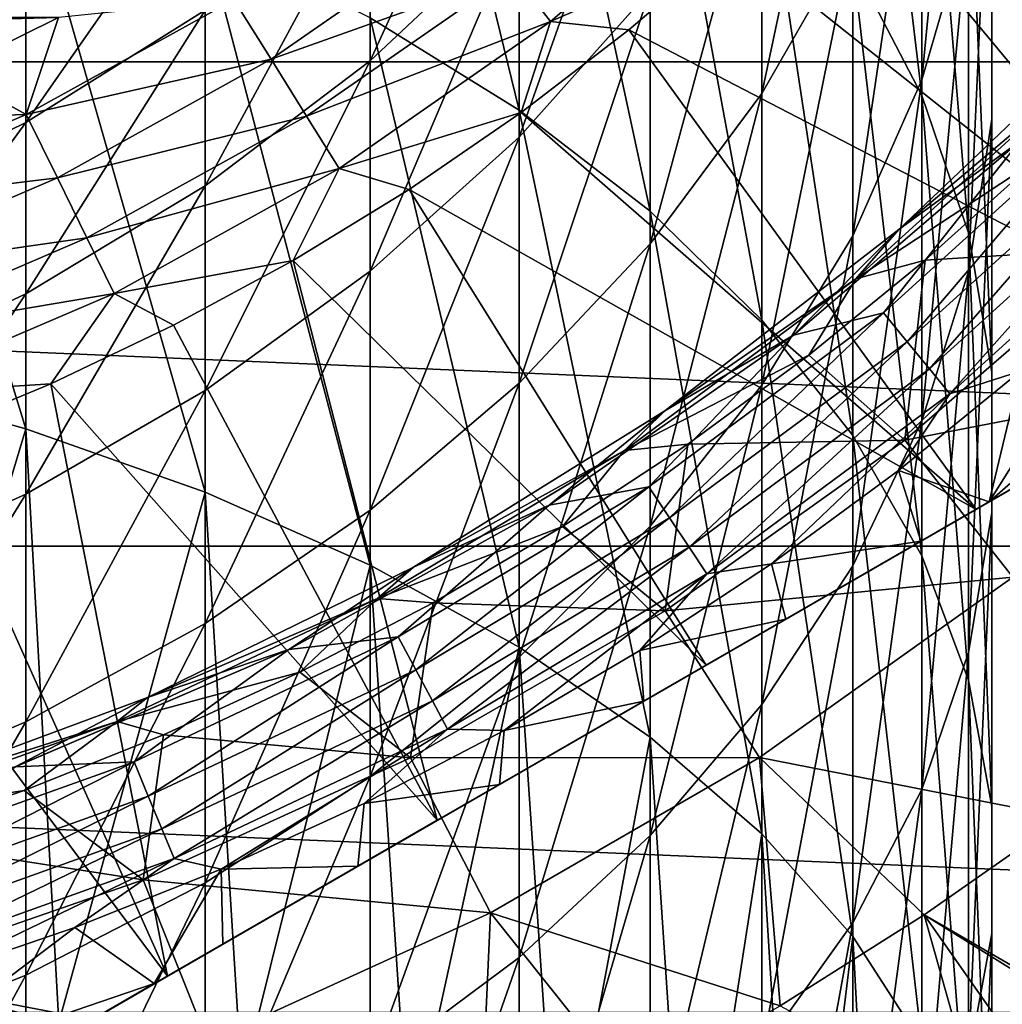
# Model space of a CAD drawing. Header units: metres. Extents: x -82 to 82, y -313 to 40.
# Tile 220 of 256: x 6.66 to 13.05, y -19.45 to -13.05. Entities that reach past the tile are written whole.
import ezdxf

# ---------------------------------------------------------------- set-up
doc = ezdxf.new("R2010")
doc.units = ezdxf.units.M
doc.layers.add('solid_505278_SW0001_CCC', color=7, linetype='CONTINUOUS')

msp = doc.modelspace()

# ---------------------------------------------------------------- linework, layer by layer
at = {"layer": 'solid_505278_SW0001_CCC'}
for points in [[(9.908107, -13.640197, 187.241577), (9.908107, -10.340981, 184.645096), (8.940093, -9.677908, 185.422684)], [(8.940093, -13.040241, 188.068848), (9.908107, -13.640197, 187.241577), (8.940093, -9.677908, 185.422684)], [(12.52615, -13.545105, 180.887573), (12.52615, -10.74521, 178.303253), (12.076697, -9.802648, 179.247147)], [(12.076697, -12.679585, 181.902588), (12.52615, -13.545105, 180.887573), (12.076697, -9.802648, 179.247147)], [(37.71508, -13.325637, -279.5), (-37.71508, -13.325637, -279.5), (-38.70929, -10.079229, -279.5)], [(38.70929, -10.079229, -279.5), (37.71508, -13.325637, -279.5), (-38.70929, -10.079229, -279.5)], [(12.980934, -13.700008, 175.344269), (12.980934, -11.334991, 172.78923), (12.980934, -10.26521, 173.704071)], [(12.980934, -12.705381, 176.340302), (12.980934, -13.700008, 175.344269), (12.980934, -10.26521, 173.704071)], [(10.759957, -14.298079, 186.334427), (10.759957, -11.068076, 183.792419), (9.908107, -10.340981, 184.645096)], [(9.908107, -13.640197, 187.241577), (10.759957, -14.298079, 186.334427), (9.908107, -10.340981, 184.645096)], [(12.52615, -13.443274, 170.986298), (12.52615, -11.421313, 168.424561), (12.828745, -10.3096, 169.2332)], [(12.828745, -12.398502, 171.879761), (12.52615, -13.443274, 170.986298), (12.828745, -10.3096, 169.2332)], [(16.009871, -13.776582, 114.878677), (13.117208, -10.622086, 119.121323), (12.543312, -11.294031, 119.121323)], [(11.485657, -13.533169, 166.888428), (11.485657, -11.832767, 164.346405), (12.076697, -10.743822, 165.01442)], [(12.076697, -12.500051, 167.639908), (11.485657, -13.533169, 166.888428), (12.076697, -10.743822, 165.01442)], [(12.828745, -14.437081, 179.841537), (12.828745, -11.716583, 177.330505), (12.52615, -10.74521, 178.303253)], [(12.52615, -13.545105, 180.887573), (12.828745, -14.437081, 179.841537), (12.52615, -10.74521, 178.303253)], [(11.485657, -15.006177, 185.358047), (11.485657, -11.850669, 182.874664), (10.759957, -11.068076, 183.792419)], [(10.759957, -14.298079, 186.334427), (11.485657, -15.006177, 185.358047), (10.759957, -11.068076, 183.792419)], [(8.940093, -13.320316, 160.157272), (8.940093, -12.149219, 157.619339), (9.908107, -11.205211, 158.010696)], [(9.908107, -12.409962, 160.621582), (8.940093, -13.320316, 160.157272), (9.908107, -11.205211, 158.010696)], [(16.009871, -13.776582, 114.878677), (12.543312, -11.294031, 119.121323), (11.935038, -11.93502, 119.121323)], [(12.828745, -14.688807, 174.35408), (12.828745, -12.398502, 171.879761), (12.980934, -11.334991, 172.78923)], [(12.980934, -13.700008, 175.344269), (12.828745, -14.688807, 174.35408), (12.980934, -11.334991, 172.78923)], [(9.908107, -13.816042, 163.129776), (9.908107, -12.409962, 160.621582), (10.759957, -11.411709, 161.130707)], [(10.759957, -12.860858, 163.715729), (9.908107, -13.816042, 163.129776), (10.759957, -11.411709, 161.130707)], [(12.076697, -14.457055, 170.119339), (12.076697, -12.500051, 167.639908), (12.52615, -11.421313, 168.424561)], [(12.52615, -13.443274, 170.986298), (12.076697, -14.457055, 170.119339), (12.52615, -11.421313, 168.424561)], [(6.7022, -15.712504, 191.894119), (6.7022, -12.04149, 189.446014), (5.458558, -11.654402, 189.979767)], [(5.458558, -15.368531, 192.456619), (6.7022, -15.712504, 191.894119), (5.458558, -11.654402, 189.979767)], [(12.980934, -15.345057, 178.776749), (12.980934, -12.705381, 176.340302), (12.828745, -11.716583, 177.330505)], [(12.828745, -14.437081, 179.841537), (12.980934, -15.345057, 178.776749), (12.828745, -11.716583, 177.330505)], [(10.759957, -14.508553, 166.178955), (10.759957, -12.860858, 163.715729), (11.485657, -11.832767, 164.346405)], [(11.485657, -13.533169, 166.888428), (10.759957, -14.508553, 166.178955), (11.485657, -11.832767, 164.346405)], [(12.076697, -15.756187, 184.323868), (12.076697, -12.679585, 181.902588), (11.485657, -11.850669, 182.874664)], [(11.485657, -15.006177, 185.358047), (12.076697, -15.756187, 184.323868), (11.485657, -11.850669, 182.874664)], [(14.65399, -15.210876, 114.878677), (11.935038, -11.93502, 119.121323), (11.29405, -12.543296, 119.121323)], [(14.65399, -15.210876, 114.878677), (16.009871, -13.776582, 114.878677), (11.935038, -11.93502, 119.121323)], [(9.866482, -12.746444, 119.673233), (10.112429, -13.06418, 119.427048), (11.382226, -11.974095, 119.427048)], [(11.382226, -11.974095, 119.427048), (10.112429, -13.06418, 119.427048), (11.29405, -12.543296, 119.121323)], [(5.458558, -13.425897, 154.267273), (5.458558, -12.717059, 151.755814), (6.7022, -12.075964, 151.909836)], [(6.7022, -12.798878, 154.471161), (5.458558, -13.425897, 154.267273), (6.7022, -12.075964, 151.909836)], [(7.867265, -16.124609, 191.2202), (7.867265, -12.505249, 188.806549), (6.7022, -12.04149, 189.446014)], [(6.7022, -15.712504, 191.894119), (7.867265, -16.124609, 191.2202), (6.7022, -12.04149, 189.446014)], [(6.7022, -13.72072, 156.967819), (6.7022, -12.798878, 154.471161), (7.867265, -12.047664, 154.715454)], [(7.867265, -12.991012, 157.27034), (6.7022, -13.72072, 156.967819), (7.867265, -12.047664, 154.715454)], [(7.867265, -14.1321, 159.743256), (7.867265, -12.991012, 157.27034), (8.940093, -12.149219, 157.619339)], [(8.940093, -13.320316, 160.157272), (7.867265, -14.1321, 159.743256), (8.940093, -12.149219, 157.619339)], [(8.053617, -12.920835, 119.963287), (8.296015, -13.309724, 119.853462), (9.599973, -12.402143, 119.853462)], [(9.599973, -12.402143, 119.853462), (8.296015, -13.309724, 119.853462), (9.866482, -12.746444, 119.673233)], [(8.940093, -14.68712, 162.595413), (8.940093, -13.320316, 160.157272), (9.908107, -12.409962, 160.621582)], [(9.908107, -13.816042, 163.129776), (8.940093, -14.68712, 162.595413), (9.908107, -12.409962, 160.621582)], [(12.52615, -15.66018, 173.381332), (12.52615, -13.443274, 170.986298), (12.828745, -12.398502, 171.879761)], [(12.828745, -14.688807, 174.35408), (12.52615, -15.66018, 173.381332), (12.828745, -12.398502, 171.879761)], [(8.940093, -16.600012, 190.442764), (8.940093, -13.040241, 188.068848), (7.867265, -12.505249, 188.806549)], [(7.867265, -16.124609, 191.2202), (8.940093, -16.600012, 190.442764), (7.867265, -12.505249, 188.806549)], [(10.112429, -13.06418, 119.427048), (10.622106, -13.11719, 119.121323), (11.29405, -12.543296, 119.121323)], [(14.65399, -15.210876, 114.878677), (11.29405, -12.543296, 119.121323), (10.622106, -13.11719, 119.121323)], [(11.485657, -15.427962, 169.289063), (11.485657, -13.533169, 166.888428), (12.076697, -12.500051, 167.639908)], [(12.076697, -14.457055, 170.119339), (11.485657, -15.427962, 169.289063), (12.076697, -12.500051, 167.639908)], [(12.52615, -16.539318, 183.244019), (12.52615, -13.545105, 180.887573), (12.076697, -12.679585, 181.902588)], [(12.076697, -15.756187, 184.323868), (12.52615, -16.539318, 183.244019), (12.076697, -12.679585, 181.902588)], [(12.980934, -16.258387, 177.705673), (12.980934, -13.700008, 175.344269), (12.980934, -12.705381, 176.340302)], [(12.980934, -15.345057, 178.776749), (12.980934, -16.258387, 177.705673), (12.980934, -12.705381, 176.340302)], [(5.458558, -14.329789, 156.715302), (5.458558, -13.425897, 154.267273), (6.7022, -12.798878, 154.471161)], [(6.7022, -13.72072, 156.967819), (5.458558, -14.329789, 156.715302), (6.7022, -12.798878, 154.471161)], [(8.296015, -13.309724, 119.853462), (8.526323, -13.679221, 119.673233), (9.866482, -12.746444, 119.673233)], [(9.866482, -12.746444, 119.673233), (8.526323, -13.679221, 119.673233), (10.112429, -13.06418, 119.427048)], [(9.908107, -15.414766, 165.519791), (9.908107, -13.816042, 163.129776), (10.759957, -12.860858, 163.715729)], [(10.759957, -14.508553, 166.178955), (9.908107, -15.414766, 165.519791), (10.759957, -12.860858, 163.715729)], [(8.053617, -12.920835, 119.963287), (6.915081, -13.036919, 120), (6.705118, -13.669313, 119.963287)], [(8.053617, -12.920835, 119.963287), (6.705118, -13.669313, 119.963287), (8.296015, -13.309724, 119.853462)], [(6.7022, -14.835794, 159.384354), (6.7022, -13.72072, 156.967819), (7.867265, -12.991012, 157.27034)], [(7.867265, -14.1321, 159.743256), (6.7022, -14.835794, 159.384354), (7.867265, -12.991012, 157.27034)], [(-6.915085, -13.036917, 120), (-6.198841, -13.392309, 120), (6.915081, -13.036919, 120)], [(-6.198841, -13.392309, 120), (6.198837, -13.392311, 120), (6.915081, -13.036919, 120)], [(6.705118, -13.669313, 119.963287), (6.915081, -13.036919, 120), (6.198837, -13.392311, 120)], [(9.908107, -17.133142, 189.570923), (9.908107, -13.640197, 187.241577), (8.940093, -13.040241, 188.068848)], [(8.940093, -16.600012, 190.442764), (9.908107, -17.133142, 189.570923), (8.940093, -13.040241, 188.068848)], [(8.526323, -13.679221, 119.673233), (8.738864, -14.02021, 119.427048), (10.112429, -13.06418, 119.427048)], [(10.112429, -13.06418, 119.427048), (8.738864, -14.02021, 119.427048), (9.921047, -13.655132, 119.121323)], [(10.112429, -13.06418, 119.427048), (9.921047, -13.655132, 119.121323), (10.622106, -13.11719, 119.121323)], [(12.87771, -16.236412, 115.276672), (10.622106, -13.11719, 119.121323), (9.921047, -13.655132, 119.121323)], [(12.87771, -16.236412, 115.276672), (14.65399, -15.210876, 114.878677), (10.622106, -13.11719, 119.121323)], [(12.376077, -14.416405, 84), (13.771063, -13.090371, 84), (12.376098, -14.416386, 89.099998)], [(13.481708, -13.481708, 80.853928), (13.771063, -13.090371, 84), (12.376077, -14.416405, 84)], [(13.771063, -13.090371, 84), (13.771052, -13.090383, 89.099998), (12.376098, -14.416386, 89.099998)], [(12.376098, -14.416386, 89.099998), (13.771052, -13.090383, 89.099998), (13.159473, -13.843348, 89.099998)], [(6.705118, -13.669313, 119.963287), (6.906928, -14.08073, 119.853462), (8.296015, -13.309724, 119.853462)], [(8.296015, -13.309724, 119.853462), (6.906928, -14.08073, 119.853462), (8.526323, -13.679221, 119.673233)], [(36.44915, -16.476023, -279.5), (-36.44915, -16.476023, -279.5), (-37.71508, -13.325637, -279.5)], [(37.71508, -13.325637, -279.5), (36.44915, -16.476023, -279.5), (-37.71508, -13.325637, -279.5)], [(7.867265, -15.46388, 162.118912), (7.867265, -14.1321, 159.743256), (8.940093, -13.320316, 160.157272)], [(8.940093, -14.68712, 162.595413), (7.867265, -15.46388, 162.118912), (8.940093, -13.320316, 160.157272)], [(6.705118, -13.669313, 119.963287), (6.198837, -13.392311, 120), (5.464395, -13.70839, 120)], [(12.076697, -16.602743, 172.437439), (12.076697, -14.457055, 170.119339), (12.52615, -13.443274, 170.986298)], [(12.52615, -15.66018, 173.381332), (12.076697, -16.602743, 172.437439), (12.52615, -13.443274, 170.986298)], [(13.481708, -13.481708, 80.853928), (12.376077, -14.416405, 84), (12.095351, -14.738228, 80.853928)], [(13.481708, -13.481708, 80.853928), (12.095351, -14.738228, 80.853928), (13.272218, -13.962365, 77.713394)], [(10.759957, -16.344612, 168.505173), (10.759957, -14.508553, 166.178955), (11.485657, -13.533169, 166.888428)], [(11.485657, -15.427962, 169.289063), (10.759957, -16.344612, 168.505173), (11.485657, -13.533169, 166.888428)], [(12.828745, -17.346386, 182.131165), (12.828745, -14.437081, 179.841537), (12.52615, -13.545105, 180.887573)], [(12.52615, -16.539318, 183.244019), (12.828745, -17.346386, 182.131165), (12.52615, -13.545105, 180.887573)], [(6.705118, -13.669313, 119.963287), (5.464395, -13.70839, 120), (5.287815, -14.277526, 119.963287)], [(6.705118, -13.669313, 119.963287), (5.287815, -14.277526, 119.963287), (6.906928, -14.08073, 119.853462)], [(6.906928, -14.08073, 119.853462), (7.098674, -14.471631, 119.673233), (8.526323, -13.679221, 119.673233)], [(8.526323, -13.679221, 119.673233), (7.098674, -14.471631, 119.673233), (8.738864, -14.02021, 119.427048)], [(8.738864, -14.02021, 119.427048), (9.192796, -14.155647, 119.121323), (9.921047, -13.655132, 119.121323)], [(12.87771, -16.236412, 115.276672), (9.921047, -13.655132, 119.121323), (9.192796, -14.155647, 119.121323)], [(10.759957, -17.717749, 188.614914), (10.759957, -14.298079, 186.334427), (9.908107, -13.640197, 187.241577)], [(9.908107, -17.133142, 189.570923), (10.759957, -17.717749, 188.614914), (9.908107, -13.640197, 187.241577)], [(13.68262, -13.68262, 92.021599), (12.275603, -14.957866, 92.021599), (13.159344, -13.843471, 92)], [(12.429935, -15.145921, 92.084709), (12.275603, -14.957866, 92.021599), (13.68262, -13.68262, 92.021599)], [(12.429935, -15.145921, 92.084709), (13.68262, -13.68262, 92.021599), (13.854642, -13.854642, 92.084709)], [(12.828745, -17.166363, 176.640884), (12.828745, -14.688807, 174.35408), (12.980934, -13.700008, 175.344269)], [(12.980934, -16.258387, 177.705673), (12.828745, -17.166363, 176.640884), (12.980934, -13.700008, 175.344269)], [(3.335342, -21.745701, 112.757362), (17.164658, -13.761341, 112.757362), (17.155363, -13.766708, 112.910164)], [(3.335342, -21.745701, 97.169998), (17.164658, -13.761341, 97.169998), (17.164658, -13.761341, 112.757362)], [(3.335342, -21.745701, 112.757362), (3.335342, -21.745701, 97.169998), (17.164658, -13.761341, 112.757362)], [(3.335342, -21.745701, 97.169998), (3.35384, -21.735022, 96.840813), (17.164658, -13.761341, 97.169998)], [(3.35384, -21.735022, 96.840813), (17.14616, -13.772021, 96.840813), (17.164658, -13.761341, 97.169998)], [(5.458558, -15.423151, 159.084793), (5.458558, -14.329789, 156.715302), (6.7022, -13.72072, 156.967819)], [(6.7022, -14.835794, 159.384354), (5.458558, -15.423151, 159.084793), (6.7022, -13.72072, 156.967819)], [(3.344638, -21.740334, 112.910164), (3.335342, -21.745701, 112.757362), (17.155363, -13.766708, 112.910164)], [(3.344638, -21.740334, 112.910164), (17.155363, -13.766708, 112.910164), (17.127031, -13.783065, 113.064278)], [(3.372966, -21.723978, 113.064262), (3.344638, -21.740334, 112.910164), (17.127031, -13.783065, 113.064278)], [(3.35384, -21.735022, 96.840813), (3.410014, -21.702589, 96.510429), (17.14616, -13.772021, 96.840813)], [(3.372966, -21.723978, 113.064262), (17.127031, -13.783065, 113.064278), (17.077757, -13.811513, 113.222115)], [(3.422232, -21.695534, 113.222092), (3.372966, -21.723978, 113.064262), (17.077757, -13.811513, 113.222115)], [(3.410014, -21.702589, 96.510429), (17.089985, -13.804453, 96.510429), (17.14616, -13.772021, 96.840813)], [(3.410014, -21.702589, 96.510429), (3.458735, -21.674459, 96.32399), (17.089985, -13.804453, 96.510429)], [(3.422232, -21.695534, 113.222092), (17.077757, -13.811513, 113.222115), (17.076057, -13.812495, 113.22657)], [(3.423943, -21.694546, 113.22657), (3.422232, -21.695534, 113.222092), (17.076057, -13.812495, 113.22657)], [(3.423943, -21.694546, 113.22657), (17.076057, -13.812495, 113.22657), (17.004559, -13.853774, 113.385109)], [(3.458735, -21.674459, 96.32399), (17.041265, -13.832582, 96.32399), (17.089985, -13.804453, 96.510429)], [(8.940093, -16.241186, 164.918671), (8.940093, -14.68712, 162.595413), (9.908107, -13.816042, 163.129776)], [(9.908107, -15.414766, 165.519791), (8.940093, -16.241186, 164.918671), (9.908107, -13.816042, 163.129776)], [(3.495425, -21.653276, 113.385078), (3.423943, -21.694546, 113.22657), (17.004559, -13.853774, 113.385109)], [(3.458735, -21.674459, 96.32399), (3.506172, -21.647072, 96.17675), (17.041265, -13.832582, 96.32399)], [(3.596984, -21.594641, 113.554543), (3.495425, -21.653276, 113.385078), (17.004559, -13.853774, 113.385109)], [(3.506172, -21.647072, 96.17675), (16.993828, -13.85997, 96.17675), (17.041265, -13.832582, 96.32399)], [(3.506172, -21.647072, 96.17675), (3.645972, -21.566359, 95.83947), (16.993828, -13.85997, 96.17675)], [(3.596984, -21.594641, 113.554543), (17.004559, -13.853774, 113.385109), (16.90296, -13.912432, 113.554626)], [(3.645972, -21.566359, 95.83947), (16.854027, -13.940683, 95.83947), (16.993828, -13.85997, 96.17675)], [(13.159473, -13.843348, 89.099998), (11.691373, -15.103702, 92), (11.69099, -15.103997, 89.099998)], [(12.376098, -14.416386, 89.099998), (13.159473, -13.843348, 89.099998), (11.69099, -15.103997, 89.099998)], [(13.159473, -13.843348, 89.099998), (13.159344, -13.843471, 92), (11.691373, -15.103702, 92)], [(12.275603, -14.957866, 92.021599), (11.691373, -15.103702, 92), (13.159344, -13.843471, 92)], [(12.429935, -15.145921, 92.084709), (13.854642, -13.854642, 92.084709), (12.575418, -15.323192, 92.187546)], [(13.854642, -13.854642, 92.084709), (14.016799, -14.016799, 92.187546), (12.575418, -15.323192, 92.187546)], [(3.596984, -21.594641, 113.554543), (16.90296, -13.912432, 113.554626), (16.806793, -13.967955, 113.683708)], [(3.645972, -21.566359, 95.83947), (3.834763, -21.457359, 95.497734), (16.854027, -13.940683, 95.83947)], [(3.834763, -21.457359, 95.497734), (16.665237, -14.049682, 95.497734), (16.854027, -13.940683, 95.83947)], [(3.693209, -21.539085, 113.683716), (3.596984, -21.594641, 113.554543), (16.806793, -13.967955, 113.683708)], [(3.693209, -21.539085, 113.683716), (16.806793, -13.967955, 113.683708), (16.766298, -13.991334, 113.731995)], [(3.733589, -21.515772, 113.731865), (3.693209, -21.539085, 113.683716), (16.766298, -13.991334, 113.731995)], [(3.913922, -21.411657, 113.917839), (3.733589, -21.515772, 113.731865), (16.766298, -13.991334, 113.731995)], [(3.913922, -21.411657, 113.917839), (16.766298, -13.991334, 113.731995), (16.585899, -14.095489, 113.918007)], [(7.098674, -14.471631, 119.673233), (7.275626, -14.832373, 119.427048), (8.738864, -14.02021, 119.427048)], [(8.738864, -14.02021, 119.427048), (7.275626, -14.832373, 119.427048), (8.439347, -14.617361, 119.121323)], [(8.738864, -14.02021, 119.427048), (8.439347, -14.617361, 119.121323), (9.192796, -14.155647, 119.121323)], [(12.095351, -14.738228, 80.853928), (12.548, -14.616672, 77.713394), (13.272218, -13.962365, 77.713394)], [(13.272218, -13.962365, 77.713394), (12.548, -14.616672, 77.713394), (13.859437, -14.535359, 69.836754)], [(12.575418, -15.323192, 92.187546), (14.016799, -14.016799, 92.187546), (12.707966, -15.484701, 92.327232)], [(14.016799, -14.016799, 92.187546), (14.164539, -14.164539, 92.327232), (12.707966, -15.484701, 92.327232)], [(3.834763, -21.457359, 95.497734), (3.842902, -21.452662, 95.48481), (16.665237, -14.049682, 95.497734)], [(3.842902, -21.452662, 95.48481), (16.657099, -14.05438, 95.48481), (16.665237, -14.049682, 95.497734)], [(3.842902, -21.452662, 95.48481), (4.079481, -21.316072, 95.152435), (16.657099, -14.05438, 95.48481)], [(4.079481, -21.316072, 95.152435), (16.420519, -14.190969, 95.152435), (16.657099, -14.05438, 95.48481)], [(5.287815, -14.277526, 119.963287), (5.446967, -14.707249, 119.853462), (6.906928, -14.08073, 119.853462)], [(6.906928, -14.08073, 119.853462), (5.446967, -14.707249, 119.853462), (7.098674, -14.471631, 119.673233)], [(4.147798, -21.276628, 114.111252), (3.913922, -21.411657, 113.917839), (16.585899, -14.095489, 113.918007)], [(4.147798, -21.276628, 114.111252), (16.585899, -14.095489, 113.918007), (16.351976, -14.230543, 114.11142)], [(6.7022, -16.137215, 161.705856), (6.7022, -14.835794, 159.384354), (7.867265, -14.1321, 159.743256)], [(7.867265, -15.46388, 162.118912), (6.7022, -16.137215, 161.705856), (7.867265, -14.1321, 159.743256)], [(4.079481, -21.316072, 95.152435), (4.389188, -21.137262, 94.804321), (16.420519, -14.190969, 95.152435)], [(4.389188, -21.137262, 94.804321), (16.110811, -14.36978, 94.804321), (16.420519, -14.190969, 95.152435)], [(11.123655, -17.249115, 115.475197), (9.192796, -14.155647, 119.121323), (8.439347, -14.617361, 119.121323)], [(11.123655, -17.249115, 115.475197), (12.87771, -16.236412, 115.276672), (9.192796, -14.155647, 119.121323)], [(12.707966, -15.484701, 92.327232), (14.164539, -14.164539, 92.327232), (13.166644, -15.337305, 92.499084)], [(4.147798, -21.276628, 114.111252), (16.351976, -14.230543, 114.11142), (16.340424, -14.237213, 114.119965)], [(4.159571, -21.269831, 114.119957), (4.147798, -21.276628, 114.111252), (16.340424, -14.237213, 114.119965)], [(4.159571, -21.269831, 114.119957), (16.340424, -14.237213, 114.119965), (16.053591, -14.402816, 114.309044)], [(11.485657, -18.346975, 187.585938), (11.485657, -15.006177, 185.358047), (10.759957, -14.298079, 186.334427)], [(10.759957, -17.717749, 188.614914), (11.485657, -18.346975, 187.585938), (10.759957, -14.298079, 186.334427)], [(4.446136, -21.104383, 114.308884), (4.159571, -21.269831, 114.119957), (16.053591, -14.402816, 114.309044)], [(4.389188, -21.137262, 94.804321), (4.526605, -21.057924, 94.671585), (16.110811, -14.36978, 94.804321)], [(4.81987, -20.888607, 114.506233), (4.446136, -21.104383, 114.308884), (16.053591, -14.402816, 114.309044)], [(4.526605, -21.057924, 94.671585), (15.973395, -14.449117, 94.671585), (16.110811, -14.36978, 94.804321)], [(4.81987, -20.888607, 114.506233), (16.053591, -14.402816, 114.309044), (15.679856, -14.618592, 114.506363)], [(4.526605, -21.057924, 94.671585), (4.773921, -20.915136, 94.457436), (15.973395, -14.449117, 94.671585)], [(4.773921, -20.915136, 94.457436), (15.72608, -14.591905, 94.457443), (15.973395, -14.449117, 94.671585)], [(10.854096, -15.594505, 84), (12.376077, -14.416405, 84), (10.854101, -15.5945, 89.099998)], [(12.095351, -14.738228, 80.853928), (12.376077, -14.416405, 84), (10.854096, -15.594505, 84)], [(10.854101, -15.5945, 89.099998), (12.376098, -14.416386, 89.099998), (11.69099, -15.103997, 89.099998)], [(12.376077, -14.416405, 84), (12.376098, -14.416386, 89.099998), (10.854101, -15.5945, 89.099998)], [(11.485657, -17.505442, 171.533447), (11.485657, -15.427962, 169.289063), (12.076697, -14.457055, 170.119339)], [(12.076697, -16.602743, 172.437439), (11.485657, -17.505442, 171.533447), (12.076697, -14.457055, 170.119339)], [(12.980934, -18.167931, 180.998352), (12.980934, -15.345057, 178.776749), (12.828745, -14.437081, 179.841537)], [(12.828745, -17.346386, 182.131165), (12.980934, -18.167931, 180.998352), (12.828745, -14.437081, 179.841537)], [(5.446967, -14.707249, 119.853462), (5.598182, -15.115543, 119.673233), (7.098674, -14.471631, 119.673233)], [(7.098674, -14.471631, 119.673233), (5.598182, -15.115543, 119.673233), (7.275626, -14.832373, 119.427048)], [(9.908107, -17.196259, 167.776871), (9.908107, -15.414766, 165.519791), (10.759957, -14.508553, 166.178955)], [(10.759957, -16.344612, 168.505173), (9.908107, -17.196259, 167.776871), (10.759957, -14.508553, 166.178955)], [(4.773921, -20.915136, 94.457436), (5.241516, -20.64517, 94.119057), (15.72608, -14.591905, 94.457443)], [(5.241516, -20.64517, 94.119057), (15.258487, -14.86187, 94.119057), (15.72608, -14.591905, 94.457443)], [(13.859437, -14.535359, 69.836754), (12.415007, -15.786965, 69.836754), (14.641749, -15.355824, 61.983105)], [(12.548, -14.616672, 77.713394), (12.415007, -15.786965, 69.836754), (13.859437, -14.535359, 69.836754)], [(4.81987, -20.888607, 114.506233), (15.679856, -14.618592, 114.506363), (15.64705, -14.637532, 114.521698)], [(4.852945, -20.869513, 114.52169), (4.81987, -20.888607, 114.506233), (15.64705, -14.637532, 114.521698)], [(4.852945, -20.869513, 114.52169), (15.64705, -14.637532, 114.521698), (15.218409, -14.885009, 114.698235)], [(7.275626, -14.832373, 119.427048), (7.662766, -15.03901, 119.121323), (8.439347, -14.617361, 119.121323)], [(9.376346, -18.257925, 115.475197), (8.439347, -14.617361, 119.121323), (7.662766, -15.03901, 119.121323)], [(9.376346, -18.257925, 115.475197), (11.123655, -17.249115, 115.475197), (8.439347, -14.617361, 119.121323)], [(12.548, -14.616672, 77.713394), (11.791574, -15.233457, 77.713394), (12.415007, -15.786965, 69.836754)], [(12.095351, -14.738228, 80.853928), (11.791574, -15.233457, 77.713394), (12.548, -14.616672, 77.713394)], [(13.926567, -14.65074, 92.499084), (14.404407, -14.925164, 93.166901), (12.963223, -16.18704, 93.160645)], [(13.166644, -15.337305, 92.499084), (13.926567, -14.65074, 92.499084), (12.963223, -16.18704, 93.160645)], [(7.867265, -16.978123, 164.382629), (7.867265, -15.46388, 162.118912), (8.940093, -14.68712, 162.595413)], [(8.940093, -16.241186, 164.918671), (7.867265, -16.978123, 164.382629), (8.940093, -14.68712, 162.595413)], [(12.52615, -18.058338, 175.594849), (12.52615, -15.66018, 173.381332), (12.828745, -14.688807, 174.35408)], [(12.828745, -17.166363, 176.640884), (12.52615, -18.058338, 175.594849), (12.828745, -14.688807, 174.35408)], [(12.095351, -14.738228, 80.853928), (10.854096, -15.594505, 84), (10.59251, -15.852812, 80.853928)], [(12.095351, -14.738228, 80.853928), (10.59251, -15.852812, 80.853928), (11.791574, -15.233457, 77.713394)], [(5.458558, -16.699228, 161.361084), (5.458558, -15.423151, 159.084793), (6.7022, -14.835794, 159.384354)], [(6.7022, -16.137215, 161.705856), (5.458558, -16.699228, 161.361084), (6.7022, -14.835794, 159.384354)], [(5.598182, -15.115543, 119.673233), (5.737731, -15.492335, 119.427048), (7.275626, -14.832373, 119.427048)], [(7.275626, -14.832373, 119.427048), (5.737731, -15.492335, 119.427048), (6.865183, -15.419438, 119.121323)], [(7.275626, -14.832373, 119.427048), (6.865183, -15.419438, 119.121323), (7.662766, -15.03901, 119.121323)], [(5.281385, -20.622152, 114.698158), (4.852945, -20.869513, 114.52169), (15.218409, -14.885009, 114.698235)], [(5.241516, -20.64517, 94.119057), (5.620426, -20.426407, 93.89296), (15.258487, -14.86187, 94.119057)], [(5.281385, -20.622152, 114.698158), (15.218409, -14.885009, 114.698235), (14.65399, -15.210876, 114.878677)], [(5.620426, -20.426407, 93.89296), (14.879575, -15.080634, 93.89296), (15.258487, -14.86187, 94.119057)], [(12.275603, -14.957866, 92.021599), (10.750365, -16.089058, 92.021599), (11.691373, -15.103702, 92)], [(10.885523, -16.291336, 92.084709), (10.750365, -16.089058, 92.021599), (12.275603, -14.957866, 92.021599)], [(10.885523, -16.291336, 92.084709), (12.275603, -14.957866, 92.021599), (12.429935, -15.145921, 92.084709)], [(14.404407, -14.925164, 93.166901), (13.329874, -15.975354, 93.259987), (12.963223, -16.18704, 93.160645)], [(9.376346, -18.257925, 115.475197), (7.662766, -15.03901, 119.121323), (6.865183, -15.419438, 119.121323)], [(12.076697, -19.013449, 186.496048), (12.076697, -15.756187, 184.323868), (11.485657, -15.006177, 185.358047)], [(11.485657, -18.346975, 187.585938), (12.076697, -19.013449, 186.496048), (11.485657, -15.006177, 185.358047)], [(5.620426, -20.426407, 93.89296), (5.796554, -20.324718, 93.799538), (14.879575, -15.080634, 93.89296)], [(5.796554, -20.324718, 93.799538), (14.703452, -15.182319, 93.799545), (14.879575, -15.080634, 93.89296)], [(10.750365, -16.089058, 92.021599), (10.102996, -16.20924, 92), (11.691373, -15.103702, 92)], [(11.69099, -15.103997, 89.099998), (11.691373, -15.103702, 92), (10.102996, -16.20924, 92)], [(11.69099, -15.103997, 89.099998), (10.102996, -16.20924, 92), (10.103275, -16.209066, 89.099998)], [(10.854101, -15.5945, 89.099998), (11.69099, -15.103997, 89.099998), (10.103275, -16.209066, 89.099998)], [(10.885523, -16.291336, 92.084709), (12.429935, -15.145921, 92.084709), (11.012929, -16.482012, 92.187546)], [(12.429935, -15.145921, 92.084709), (12.575418, -15.323192, 92.187546), (11.012929, -16.482012, 92.187546)], [(5.281385, -20.622152, 114.698158), (14.65399, -15.210876, 114.878677), (5.84601, -20.296165, 114.878677)], [(5.796554, -20.324718, 93.799538), (6.439603, -19.953455, 93.509857), (14.703452, -15.182319, 93.799545)], [(5.84601, -20.296165, 114.878677), (14.65399, -15.210876, 114.878677), (12.87771, -16.236412, 115.276672)], [(6.439603, -19.953455, 93.509857), (14.060407, -15.553581, 93.509865), (14.703452, -15.182319, 93.799545)], [(10.59251, -15.852812, 80.853928), (11.004877, -15.811138, 77.713394), (11.791574, -15.233457, 77.713394)], [(11.791574, -15.233457, 77.713394), (11.004877, -15.811138, 77.713394), (12.415007, -15.786965, 69.836754)], [(11.012929, -16.482012, 92.187546), (12.575418, -15.323192, 92.187546), (11.129007, -16.655737, 92.327232)], [(12.575418, -15.323192, 92.187546), (12.707966, -15.484701, 92.327232), (11.129007, -16.655737, 92.327232)], [(12.372923, -15.984499, 92.499084), (13.166644, -15.337305, 92.499084), (12.963223, -16.18704, 93.160645)], [(12.707966, -15.484701, 92.327232), (13.166644, -15.337305, 92.499084), (12.372923, -15.984499, 92.499084)], [(12.415007, -15.786965, 69.836754), (13.115787, -16.67808, 61.983105), (14.641749, -15.355824, 61.983105)], [(12.980934, -18.99432, 179.858856), (12.980934, -16.258387, 177.705673), (12.980934, -15.345057, 178.776749)], [(12.980934, -18.167931, 180.998352), (12.980934, -18.99432, 179.858856), (12.980934, -15.345057, 178.776749)], [(5.640489, -19.253021, 194.531296), (6.7022, -15.712504, 191.894119), (5.458558, -15.368531, 192.456619)], [(5.737731, -15.492335, 119.427048), (6.048783, -15.757603, 119.121323), (6.865183, -15.419438, 119.121323)], [(7.62229, -19.27063, 115.276672), (6.865183, -15.419438, 119.121323), (6.048783, -15.757603, 119.121323)], [(7.62229, -19.27063, 115.276672), (9.376346, -18.257925, 115.475197), (6.865183, -15.419438, 119.121323)], [(8.940093, -17.972916, 167.112701), (8.940093, -16.241186, 164.918671), (9.908107, -15.414766, 165.519791)], [(9.908107, -17.196259, 167.776871), (8.940093, -17.972916, 167.112701), (9.908107, -15.414766, 165.519791)], [(10.759957, -18.357697, 170.679993), (10.759957, -16.344612, 168.505173), (11.485657, -15.427962, 169.289063)], [(11.485657, -17.505442, 171.533447), (10.759957, -18.357697, 170.679993), (11.485657, -15.427962, 169.289063)], [(6.7022, -17.616938, 163.917969), (6.7022, -16.137215, 161.705856), (7.867265, -15.46388, 162.118912)], [(7.867265, -16.978123, 164.382629), (6.7022, -17.616938, 163.917969), (7.867265, -15.46388, 162.118912)], [(11.129007, -16.655737, 92.327232), (12.707966, -15.484701, 92.327232), (11.547441, -16.590662, 92.499084)], [(12.707966, -15.484701, 92.327232), (12.372923, -15.984499, 92.499084), (11.547441, -16.590662, 92.499084)], [(6.439603, -19.953455, 93.509857), (7.170145, -19.531675, 93.259979), (14.060407, -15.553581, 93.509865)], [(7.170145, -19.531675, 93.259979), (13.329874, -15.975354, 93.259987), (14.060407, -15.553581, 93.509865)], [(9.220716, -16.612597, 89.099998), (10.854101, -15.5945, 89.099998), (10.103275, -16.209066, 89.099998)], [(10.854096, -15.594505, 84), (10.854101, -15.5945, 89.099998), (9.220716, -16.612597, 89.099998)], [(9.220737, -16.612585, 84), (10.854096, -15.594505, 84), (9.220716, -16.612597, 89.099998)], [(10.59251, -15.852812, 80.853928), (10.854096, -15.594505, 84), (9.220737, -16.612585, 84)], [(12.076697, -18.923859, 174.579834), (12.076697, -16.602743, 172.437439), (12.52615, -15.66018, 173.381332)], [(12.52615, -18.058338, 175.594849), (12.076697, -18.923859, 174.579834), (12.52615, -15.66018, 173.381332)], [(5.640489, -19.253021, 194.531296), (6.916417, -19.573166, 193.902969), (6.7022, -15.712504, 191.894119)], [(6.916417, -19.573166, 193.902969), (7.867265, -16.124609, 191.2202), (6.7022, -15.712504, 191.894119)], [(7.62229, -19.27063, 115.276672), (6.048783, -15.757603, 119.121323), (5.215803, -16.052576, 119.121323)], [(11.004877, -15.811138, 77.713394), (10.189931, -16.348232, 77.713394), (10.858144, -16.895603, 69.836754)], [(10.59251, -15.852812, 80.853928), (10.189931, -16.348232, 77.713394), (11.004877, -15.811138, 77.713394)], [(12.415007, -15.786965, 69.836754), (10.858144, -16.895603, 69.836754), (13.115787, -16.67808, 61.983105)], [(11.004877, -15.811138, 77.713394), (10.858144, -16.895603, 69.836754), (12.415007, -15.786965, 69.836754)], [(12.52615, -19.709351, 185.358032), (12.52615, -16.539318, 183.244019), (12.076697, -15.756187, 184.323868)], [(12.076697, -19.013449, 186.496048), (12.52615, -19.709351, 185.358032), (12.076697, -15.756187, 184.323868)], [(10.59251, -15.852812, 80.853928), (9.220737, -16.612585, 84), (8.987657, -16.814724, 80.853928)], [(10.59251, -15.852812, 80.853928), (8.987657, -16.814724, 80.853928), (10.189931, -16.348232, 77.713394)], [(7.170145, -19.531675, 93.259979), (7.536777, -19.320002, 93.160645), (13.329874, -15.975354, 93.259987)], [(7.536777, -19.320002, 93.160645), (12.963223, -16.18704, 93.160645), (13.329874, -15.975354, 93.259987)], [(11.547441, -16.590662, 92.499084), (12.372923, -15.984499, 92.499084), (12.518588, -16.44375, 93.06044)], [(12.372923, -15.984499, 92.499084), (12.963223, -16.18704, 93.160645), (12.518588, -16.44375, 93.06044)], [(5.84601, -20.296165, 114.878677), (7.62229, -19.27063, 115.276672), (5.215803, -16.052576, 119.121323)], [(6.916417, -19.573166, 193.902969), (8.105368, -19.956154, 193.151321), (7.867265, -16.124609, 191.2202)], [(8.105368, -19.956154, 193.151321), (8.940093, -16.600012, 190.442764), (7.867265, -16.124609, 191.2202)], [(10.750365, -16.089058, 92.021599), (9.121596, -17.065306, 92.021599), (10.102996, -16.20924, 92)], [(9.236276, -17.279856, 92.084709), (9.121596, -17.065306, 92.021599), (10.750365, -16.089058, 92.021599)], [(9.236276, -17.279856, 92.084709), (10.750365, -16.089058, 92.021599), (10.885523, -16.291336, 92.084709)], [(5.458558, -18.150139, 163.530121), (5.458558, -16.699228, 161.361084), (6.7022, -16.137215, 161.705856)], [(6.7022, -17.616938, 163.917969), (5.458558, -18.150139, 163.530121), (6.7022, -16.137215, 161.705856)], [(7.536777, -19.320002, 93.160645), (7.981441, -19.063274, 93.060432), (12.963223, -16.18704, 93.160645)], [(7.981441, -19.063274, 93.060432), (12.518588, -16.44375, 93.06044), (12.963223, -16.18704, 93.160645)], [(5.84601, -20.296165, 114.878677), (12.87771, -16.236412, 115.276672), (7.62229, -19.27063, 115.276672)], [(7.62229, -19.27063, 115.276672), (12.87771, -16.236412, 115.276672), (11.123655, -17.249115, 115.475197)], [(7.867265, -18.665478, 166.520432), (7.867265, -16.978123, 164.382629), (8.940093, -16.241186, 164.918671)], [(8.940093, -17.972916, 167.112701), (7.867265, -18.665478, 166.520432), (8.940093, -16.241186, 164.918671)], [(9.121596, -17.065306, 92.021599), (8.411586, -17.148039, 92), (10.102996, -16.20924, 92)], [(8.411724, -17.14797, 89.099998), (10.102996, -16.20924, 92), (8.411586, -17.148039, 92)], [(10.103275, -16.209066, 89.099998), (10.102996, -16.20924, 92), (8.411724, -17.14797, 89.099998)], [(9.220716, -16.612597, 89.099998), (10.103275, -16.209066, 89.099998), (8.411724, -17.14797, 89.099998)], [(12.828745, -19.815865, 178.726044), (12.828745, -17.166363, 176.640884), (12.980934, -16.258387, 177.705673)], [(12.980934, -18.99432, 179.858856), (12.828745, -19.815865, 178.726044), (12.980934, -16.258387, 177.705673)], [(9.236276, -17.279856, 92.084709), (10.885523, -16.291336, 92.084709), (9.344378, -17.482103, 92.187546)], [(10.885523, -16.291336, 92.084709), (11.012929, -16.482012, 92.187546), (9.344378, -17.482103, 92.187546)], [(8.987657, -16.814724, 80.853928), (9.348828, -16.843361, 77.713394), (10.189931, -16.348232, 77.713394)], [(10.189931, -16.348232, 77.713394), (9.348828, -16.843361, 77.713394), (10.858144, -16.895603, 69.836754)], [(9.908107, -19.149513, 169.887054), (9.908107, -17.196259, 167.776871), (10.759957, -16.344612, 168.505173)], [(10.759957, -18.357697, 170.679993), (9.908107, -19.149513, 169.887054), (10.759957, -16.344612, 168.505173)], [(7.981441, -19.063274, 93.060432), (8.859465, -18.556347, 92.92083), (12.518588, -16.44375, 93.06044)], [(8.859465, -18.556347, 92.92083), (11.640571, -16.950674, 92.92083), (12.518588, -16.44375, 93.06044)], [(11.547441, -16.590662, 92.499084), (12.518588, -16.44375, 93.06044), (11.640571, -16.950674, 92.92083)], [(34.920612, -19.507713, -279.5), (-34.920612, -19.507713, -279.5), (-36.44915, -16.476023, -279.5)], [(36.44915, -16.476023, -279.5), (34.920612, -19.507713, -279.5), (-36.44915, -16.476023, -279.5)], [(9.344378, -17.482103, 92.187546), (11.012929, -16.482012, 92.187546), (9.44287, -17.666368, 92.327232)], [(11.012929, -16.482012, 92.187546), (11.129007, -16.655737, 92.327232), (9.44287, -17.666368, 92.327232)], [(12.828745, -20.426527, 184.185226), (12.828745, -17.346386, 182.131165), (12.52615, -16.539318, 183.244019)], [(12.52615, -19.709351, 185.358032), (12.828745, -20.426527, 184.185226), (12.52615, -16.539318, 183.244019)], [(9.220737, -16.612585, 84), (9.220716, -16.612597, 89.099998), (7.492754, -17.460201, 89.099998)], [(7.492761, -17.460199, 84), (9.220737, -16.612585, 84), (7.492754, -17.460201, 89.099998)], [(7.492754, -17.460201, 89.099998), (9.220716, -16.612597, 89.099998), (8.411724, -17.14797, 89.099998)], [(8.987657, -16.814724, 80.853928), (9.220737, -16.612585, 84), (7.492761, -17.460199, 84)], [(8.105368, -19.956154, 193.151321), (9.192389, -20.397171, 192.285767), (8.940093, -16.600012, 190.442764)], [(9.192389, -20.397171, 192.285767), (9.908107, -17.133142, 189.570923), (8.940093, -16.600012, 190.442764)], [(10.692317, -17.154236, 92.499084), (11.547441, -16.590662, 92.499084), (11.640571, -16.950674, 92.92083)], [(11.129007, -16.655737, 92.327232), (11.547441, -16.590662, 92.499084), (10.692317, -17.154236, 92.499084)], [(11.485657, -19.752773, 173.607758), (11.485657, -17.505442, 171.533447), (12.076697, -16.602743, 172.437439)], [(12.076697, -18.923859, 174.579834), (11.485657, -19.752773, 173.607758), (12.076697, -16.602743, 172.437439)], [(9.44287, -17.666368, 92.327232), (11.129007, -16.655737, 92.327232), (9.809746, -17.673775, 92.499084)], [(11.129007, -16.655737, 92.327232), (10.692317, -17.154236, 92.499084), (9.809746, -17.673775, 92.499084)], [(10.858144, -16.895603, 69.836754), (11.471045, -17.849295, 61.983105), (13.115787, -16.67808, 61.983105)], [(13.115787, -16.67808, 61.983105), (11.471045, -17.849295, 61.983105), (13.447915, -18.23834, 54.188477)], [(8.987657, -16.814724, 80.853928), (7.492761, -17.460199, 84), (7.296248, -17.6147, 80.853928)], [(8.987657, -16.814724, 80.853928), (7.296248, -17.6147, 80.853928), (8.483727, -17.295254, 77.713394)], [(8.987657, -16.814724, 80.853928), (8.483727, -17.295254, 77.713394), (9.348828, -16.843361, 77.713394)], [(9.348828, -16.843361, 77.713394), (8.483727, -17.295254, 77.713394), (9.202949, -17.851231, 69.836754)], [(9.348828, -16.843361, 77.713394), (9.202949, -17.851231, 69.836754), (10.858144, -16.895603, 69.836754)], [(10.858144, -16.895603, 69.836754), (9.202949, -17.851231, 69.836754), (11.471045, -17.849295, 61.983105)], [(8.859465, -18.556347, 92.92083), (9.781199, -18.024183, 92.848976), (11.640571, -16.950674, 92.92083)], [(9.781199, -18.024183, 92.848976), (10.718839, -17.482836, 92.848976), (11.640571, -16.950674, 92.92083)], [(10.692317, -17.154236, 92.499084), (11.640571, -16.950674, 92.92083), (10.718839, -17.482836, 92.848976)], [(6.7022, -19.265825, 166.007034), (6.7022, -17.616938, 163.917969), (7.867265, -16.978123, 164.382629)], [(7.867265, -18.665478, 166.520432), (6.7022, -19.265825, 166.007034), (7.867265, -16.978123, 164.382629)], [(9.121596, -17.065306, 92.021599), (7.404981, -17.877205, 92.021599), (8.411586, -17.148039, 92)], [(7.498078, -18.101963, 92.084709), (7.404981, -17.877205, 92.021599), (9.121596, -17.065306, 92.021599)], [(7.498078, -18.101963, 92.084709), (9.121596, -17.065306, 92.021599), (9.236276, -17.279856, 92.084709)], [(8.411724, -17.14797, 89.099998), (6.633739, -17.910988, 92), (6.633262, -17.911165, 89.099998)], [(7.492754, -17.460201, 89.099998), (8.411724, -17.14797, 89.099998), (6.633262, -17.911165, 89.099998)], [(8.411724, -17.14797, 89.099998), (8.411586, -17.148039, 92), (6.633739, -17.910988, 92)], [(7.404981, -17.877205, 92.021599), (6.633739, -17.910988, 92), (8.411586, -17.148039, 92)], [(9.192389, -20.397171, 192.285767), (10.163809, -20.890667, 191.31723), (9.908107, -17.133142, 189.570923)], [(9.809746, -17.673775, 92.499084), (10.692317, -17.154236, 92.499084), (10.718839, -17.482836, 92.848976)], [(10.163809, -20.890667, 191.31723), (10.759957, -17.717749, 188.614914), (9.908107, -17.133142, 189.570923)], [(8.940093, -19.871609, 169.16394), (8.940093, -17.972916, 167.112701), (9.908107, -17.196259, 167.776871)], [(9.908107, -19.149513, 169.887054), (8.940093, -19.871609, 169.16394), (9.908107, -17.196259, 167.776871)], [(12.52615, -20.622934, 177.61319), (12.52615, -18.058338, 175.594849), (12.828745, -17.166363, 176.640884)], [(12.828745, -19.815865, 178.726044), (12.52615, -20.622934, 177.61319), (12.828745, -17.166363, 176.640884)], [(7.498078, -18.101963, 92.084709), (9.236276, -17.279856, 92.084709), (7.585837, -18.313831, 92.187546)], [(9.236276, -17.279856, 92.084709), (9.344378, -17.482103, 92.187546), (7.585837, -18.313831, 92.187546)], [(7.62229, -19.27063, 115.276672), (11.123655, -17.249115, 115.475197), (9.376346, -18.257925, 115.475197)], [(7.296248, -17.6147, 80.853928), (7.596848, -17.702749, 77.713394), (8.483727, -17.295254, 77.713394)], [(8.483727, -17.295254, 77.713394), (7.596848, -17.702749, 77.713394), (9.202949, -17.851231, 69.836754)], [(12.980934, -21.156565, 182.991394), (12.980934, -18.167931, 180.998352), (12.828745, -17.346386, 182.131165)], [(12.828745, -20.426527, 184.185226), (12.980934, -21.156565, 182.991394), (12.828745, -17.346386, 182.131165)], [(5.687899, -18.128645, 84), (7.492761, -17.460199, 84), (5.687925, -18.128637, 89.099998)], [(7.296248, -17.6147, 80.853928), (7.492761, -17.460199, 84), (5.687899, -18.128645, 84)], [(7.492761, -17.460199, 84), (7.492754, -17.460201, 89.099998), (5.687925, -18.128637, 89.099998)], [(5.687925, -18.128637, 89.099998), (7.492754, -17.460201, 89.099998), (6.633262, -17.911165, 89.099998)], [(7.585837, -18.313831, 92.187546), (9.344378, -17.482103, 92.187546), (7.665793, -18.506863, 92.327232)], [(9.344378, -17.482103, 92.187546), (9.44287, -17.666368, 92.327232), (7.665793, -18.506863, 92.327232)], [(9.809746, -17.673775, 92.499084), (10.718839, -17.482836, 92.848976), (9.781199, -18.024183, 92.848976)], [(10.759957, -20.535368, 172.690002), (10.759957, -18.357697, 170.679993), (11.485657, -17.505442, 171.533447)], [(11.485657, -19.752773, 173.607758), (10.759957, -20.535368, 172.690002), (11.485657, -17.505442, 171.533447)], [(5.458558, -19.76692, 165.578522), (5.458558, -18.150139, 163.530121), (6.7022, -17.616938, 163.917969)], [(6.7022, -19.265825, 166.007034), (5.458558, -19.76692, 165.578522), (6.7022, -17.616938, 163.917969)], [(7.296248, -17.6147, 80.853928), (5.687899, -18.128645, 84), (5.534572, -18.245037, 80.853928)], [(7.296248, -17.6147, 80.853928), (5.534572, -18.245037, 80.853928), (6.690468, -18.064802, 77.713394)], [(7.296248, -17.6147, 80.853928), (6.690468, -18.064802, 77.713394), (7.596848, -17.702749, 77.713394)], [(7.665793, -18.506863, 92.327232), (9.44287, -17.666368, 92.327232), (7.971389, -18.575533, 92.499084)], [(9.44287, -17.666368, 92.327232), (8.901993, -18.147947, 92.499084), (7.971389, -18.575533, 92.499084)], [(9.44287, -17.666368, 92.327232), (9.809746, -17.673775, 92.499084), (8.901993, -18.147947, 92.499084)], [(7.596848, -17.702749, 77.713394), (6.690468, -18.064802, 77.713394), (7.46441, -18.645193, 69.836754)], [(7.596848, -17.702749, 77.713394), (7.46441, -18.645193, 69.836754), (9.202949, -17.851231, 69.836754)], [(8.901993, -18.147947, 92.499084), (9.809746, -17.673775, 92.499084), (9.781199, -18.024183, 92.848976)], [(10.163809, -20.890667, 191.31723), (11.007415, -21.430439, 190.257874), (10.759957, -17.717749, 188.614914)], [(11.007415, -21.430439, 190.257874), (11.485657, -18.346975, 187.585938), (10.759957, -17.717749, 188.614914)], [(9.202949, -17.851231, 69.836754), (7.46441, -18.645193, 69.836754), (9.72242, -18.858864, 61.983105)], [(9.202949, -17.851231, 69.836754), (9.72242, -18.858864, 61.983105), (11.471045, -17.849295, 61.983105)], [(11.471045, -17.849295, 61.983105), (9.72242, -18.858864, 61.983105), (11.603815, -19.463684, 54.188477)], [(11.471045, -17.849295, 61.983105), (12.540838, -18.87355, 54.188477), (13.447915, -18.23834, 54.188477)], [(11.471045, -17.849295, 61.983105), (11.603815, -19.463684, 54.188477), (12.540838, -18.87355, 54.188477)], [(7.404981, -17.877205, 92.021599), (5.617051, -18.516935, 92.021599), (6.633739, -17.910988, 92)], [(5.68767, -18.749737, 92.084709), (5.617051, -18.516935, 92.021599), (7.404981, -17.877205, 92.021599)], [(5.68767, -18.749737, 92.084709), (7.404981, -17.877205, 92.021599), (7.498078, -18.101963, 92.084709)], [(7.867265, -20.515516, 168.519119), (7.867265, -18.665478, 166.520432), (8.940093, -17.972916, 167.112701)], [(8.940093, -19.871609, 169.16394), (7.867265, -20.515516, 168.519119), (8.940093, -17.972916, 167.112701)], [(8.901993, -18.147947, 92.499084), (9.781199, -18.024183, 92.848976), (8.859465, -18.556347, 92.92083)], [(5.534572, -18.245037, 80.853928), (5.766913, -18.380482, 77.713394), (6.690468, -18.064802, 77.713394)], [(5.68767, -18.749737, 92.084709), (7.498078, -18.101963, 92.084709), (5.75424, -18.969187, 92.187546)], [(7.498078, -18.101963, 92.084709), (7.585837, -18.313831, 92.187546), (5.75424, -18.969187, 92.187546)], [(6.690468, -18.064802, 77.713394), (5.766913, -18.380482, 77.713394), (7.46441, -18.645193, 69.836754)], [(12.076697, -21.406065, 176.53334), (12.076697, -18.923859, 174.579834), (12.52615, -18.058338, 175.594849)], [(12.52615, -20.622934, 177.61319), (12.076697, -21.406065, 176.53334), (12.52615, -18.058338, 175.594849)], [(7.971389, -18.575533, 92.499084), (8.901993, -18.147947, 92.499084), (8.859465, -18.556347, 92.92083)], [(12.980934, -21.890909, 181.790512), (12.980934, -18.99432, 179.858856), (12.980934, -18.167931, 180.998352)], [(12.980934, -21.156565, 182.991394), (12.980934, -21.890909, 181.790512), (12.980934, -18.167931, 180.998352)], [(12.540838, -18.87355, 54.188477), (13.481997, -19.419563, 49.084679), (13.447915, -18.23834, 54.188477)], [(5.75424, -18.969187, 92.187546), (7.585837, -18.313831, 92.187546), (5.814891, -19.169127, 92.327232)], [(7.585837, -18.313831, 92.187546), (7.665793, -18.506863, 92.327232), (5.814891, -19.169127, 92.327232)], [(9.908107, -21.262463, 171.837326), (9.908107, -19.149513, 169.887054), (10.759957, -18.357697, 170.679993)], [(10.759957, -20.535368, 172.690002), (9.908107, -21.262463, 171.837326), (10.759957, -18.357697, 170.679993)], [(11.007415, -21.430439, 190.257874), (11.712595, -22.009699, 189.121002), (11.485657, -18.346975, 187.585938)], [(11.712595, -22.009699, 189.121002), (12.076697, -19.013449, 186.496048), (11.485657, -18.346975, 187.585938)], [(5.766913, -18.380482, 77.713394), (5.658272, -19.270304, 69.836754), (7.46441, -18.645193, 69.836754)], [(5.814891, -19.169127, 92.327232), (7.665793, -18.506863, 92.327232), (6.051235, -19.286678, 92.499084)], [(7.665793, -18.506863, 92.327232), (7.020322, -18.955435, 92.499084), (6.051235, -19.286678, 92.499084)], [(7.665793, -18.506863, 92.327232), (7.971389, -18.575533, 92.499084), (7.020322, -18.955435, 92.499084)], [(7.971389, -18.575533, 92.499084), (8.859465, -18.556347, 92.92083), (7.981441, -19.063274, 93.060432)], [(7.020322, -18.955435, 92.499084), (7.971389, -18.575533, 92.499084), (7.536777, -19.320002, 93.160645)], [(7.971389, -18.575533, 92.499084), (7.981441, -19.063274, 93.060432), (7.536777, -19.320002, 93.160645)], [(7.46441, -18.645193, 69.836754), (5.658272, -19.270304, 69.836754), (7.885747, -19.697643, 61.983105)], [(6.7022, -21.073689, 167.960159), (6.7022, -19.265825, 166.007034), (7.867265, -18.665478, 166.520432)], [(7.867265, -20.515516, 168.519119), (6.7022, -21.073689, 167.960159), (7.867265, -18.665478, 166.520432)], [(7.46441, -18.645193, 69.836754), (7.885747, -19.697643, 61.983105), (9.72242, -18.858864, 61.983105)], [(9.72242, -18.858864, 61.983105), (7.885747, -19.697643, 61.983105), (9.64895, -20.503202, 54.188477)], [(9.72242, -18.858864, 61.983105), (9.64895, -20.503202, 54.188477), (10.639085, -20.007334, 54.188477)], [(9.72242, -18.858864, 61.983105), (10.639085, -20.007334, 54.188477), (11.603815, -19.463684, 54.188477)], [(11.603815, -19.463684, 54.188477), (12.903776, -20.164207, 47.368633), (12.540838, -18.87355, 54.188477)], [(12.540838, -18.87355, 54.188477), (12.903776, -20.164207, 47.368633), (13.187653, -19.798151, 48.248581)], [(12.540838, -18.87355, 54.188477), (13.187653, -19.798151, 48.248581), (13.462224, -19.445007, 49.030651)], [(12.540838, -18.87355, 54.188477), (13.462224, -19.445007, 49.030651), (13.481997, -19.419563, 49.084679)], [(11.485657, -22.156075, 175.499161), (11.485657, -19.752773, 173.607758), (12.076697, -18.923859, 174.579834)], [(12.076697, -21.406065, 176.53334), (11.485657, -22.156075, 175.499161), (12.076697, -18.923859, 174.579834)], [(7.020322, -18.955435, 92.499084), (7.536777, -19.320002, 93.160645), (5.720341, -19.938032, 93.166901)], [(6.051235, -19.286678, 92.499084), (7.020322, -18.955435, 92.499084), (5.720341, -19.938032, 93.166901)], [(11.712595, -22.009699, 189.121002), (12.270483, -22.621161, 187.920944), (12.076697, -19.013449, 186.496048)], [(12.270483, -22.621161, 187.920944), (12.52615, -19.709351, 185.358032), (12.076697, -19.013449, 186.496048)], [(12.828745, -22.620947, 180.596664), (12.828745, -19.815865, 178.726044), (12.980934, -18.99432, 179.858856)], [(12.980934, -21.890909, 181.790512), (12.828745, -22.620947, 180.596664), (12.980934, -18.99432, 179.858856)], [(8.940093, -21.925535, 171.059738), (8.940093, -19.871609, 169.16394), (9.908107, -19.149513, 169.887054)], [(9.908107, -21.262463, 171.837326), (8.940093, -21.925535, 171.059738), (9.908107, -19.149513, 169.887054)], [(5.458558, -21.539581, 167.493607), (5.458558, -19.76692, 165.578522), (6.7022, -19.265825, 166.007034)], [(6.7022, -21.073689, 167.960159), (5.458558, -21.539581, 167.493607), (6.7022, -19.265825, 166.007034)], [(6.916417, -229.583405, 300.908539), (6.916417, -19.573166, 193.902969), (5.640489, -19.253021, 194.531296)], [(5.640489, -229.26326, 301.536865), (6.916417, -229.583405, 300.908539), (5.640489, -19.253021, 194.531296)], [(5.658272, -19.270304, 69.836754), (5.97766, -20.358038, 61.983105), (7.885747, -19.697643, 61.983105)], [(5.720341, -19.938032, 93.166901), (7.536777, -19.320002, 93.160645), (7.170145, -19.531675, 93.259979)]]:
    msp.add_3dface(points, dxfattribs=at)

doc.saveas('drawing.dxf')
